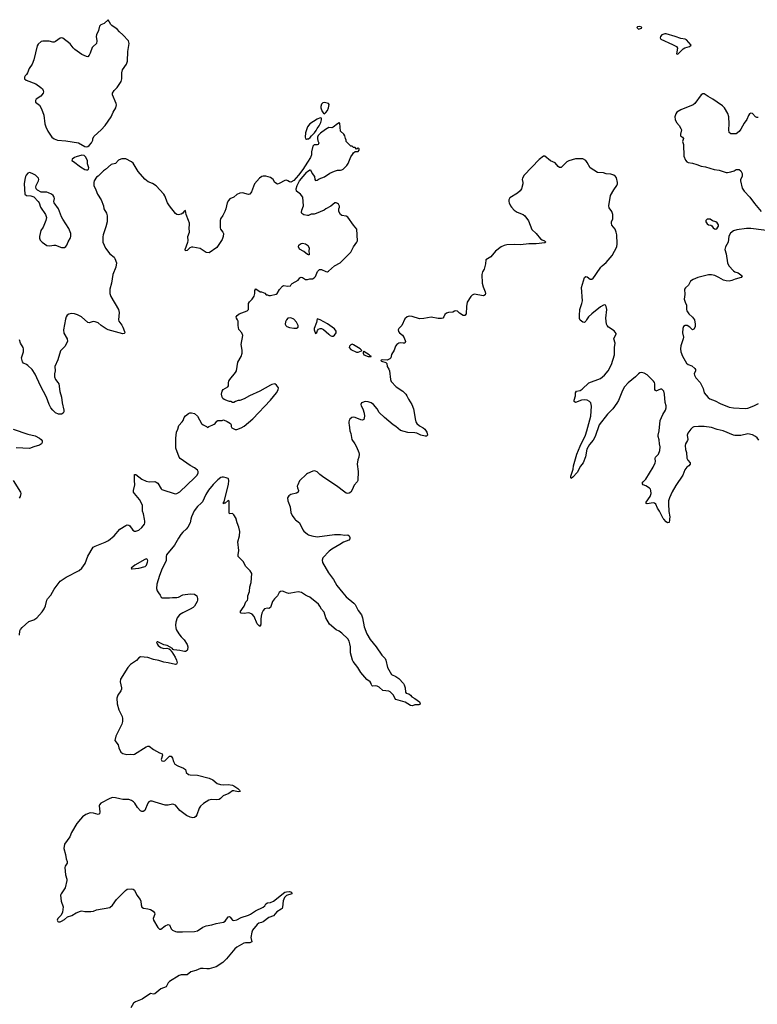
# Model space of a CAD drawing. Header units: inches. Extents: x 1474254 to 1647085, y 640389 to 772279.
# Tile 32 of 85: x 1536057 to 1546157, y 663357 to 676838. Entities that reach past the tile are written whole.
import ezdxf

# ---------------------------------------------------------------- set-up
doc = ezdxf.new("R2010")
doc.units = ezdxf.units.IN
doc.header["$MEASUREMENT"] = 0
for name, color, linetype in [('B5636', 7, 'Continuous'), ('B5637', 7, 'Continuous'), ('B5646', 7, 'Continuous'), ('B5647', 7, 'Continuous')]:
    doc.layers.add(name, color=color, linetype=linetype)

msp = doc.modelspace()

# ---------------------------------------------------------------- linework, layer by layer
at = {"layer": 'B5636', "color": 6, "elevation": 800}
for points in [[(1536056, 668410), (1536061, 668470), (1536068, 668490), (1536090, 668518), (1536182, 668598), (1536250, 668623), (1536290, 668646), (1536367, 668730), (1536392, 668770), (1536410, 668812), (1536429, 668890), (1536439, 668910), (1536482, 668958), (1536530, 669041), (1536610, 669148), (1536695, 669205), (1536870, 669297), (1536910, 669330), (1536952, 669390), (1536990, 669491), (1537065, 669615), (1537090, 669629), (1537230, 669684), (1537273, 669707), (1537351, 669769), (1537430, 669861), (1537510, 669914), (1537530, 669923), (1537550, 669919), (1537566, 669906), (1537607, 669847), (1537630, 669833), (1537650, 669834), (1537689, 669850), (1537730, 669885), (1537765, 669930), (1537772, 669950), (1537772, 669970), (1537766, 670000)], [(1538403, 670000), (1538392, 669950), (1538360, 669890), (1538338, 669862), (1538290, 669821), (1538262, 669790), (1538230, 669741), (1538178, 669642), (1538067, 669513), (1538061, 669490), (1538064, 669450), (1538061, 669430), (1538010, 669324), (1537970, 669227), (1537934, 669110), (1537932, 669052), (1537939, 669019), (1537956, 668990), (1537980, 668960), (1537994, 668930), (1538010, 668920), (1538110, 668920), (1538150, 668927), (1538210, 668928), (1538230, 668933), (1538290, 668963), (1538390, 668976), (1538451, 668970), (1538482, 668950), (1538492, 668912), (1538492, 668890), (1538486, 668870), (1538451, 668809), (1538431, 668789), (1538394, 668766), (1538290, 668718), (1538247, 668690), (1538215, 668650), (1538195, 668590), (1538190, 668550), (1538195, 668510), (1538202, 668490), (1538238, 668430), (1538269, 668390), (1538309, 668349), (1538350, 668284), (1538360, 668250), (1538356, 668210), (1538350, 668200), (1538330, 668188), (1538313, 668187), (1538290, 668190), (1538250, 668203), (1538169, 668209), (1538156, 668216), (1538149, 668230), (1538075, 668270), (1538030, 668280), (1537950, 668318), (1537942, 668318), (1537931, 668310), (1537941, 668290), (1537954, 668270), (1537990, 668240), (1538030, 668229), (1538074, 668234), (1538103, 668223), (1538125, 668205), (1538131, 668190), (1538141, 668181), (1538186, 668110), (1538205, 668070), (1538213, 668030), (1538205, 668015), (1538190, 668008), (1538091, 668031), (1538030, 668039), (1537963, 668063), (1537890, 668079), (1537810, 668103), (1537713, 668113), (1537690, 668100), (1537655, 668065), (1537577, 668010), (1537537, 667970), (1537437, 667810), (1537431, 667770), (1537453, 667690), (1537450, 667670), (1537444, 667650), (1537401, 667590), (1537389, 667550), (1537393, 667470), (1537417, 667390), (1537459, 667299), (1537464, 667270), (1537463, 667230), (1537456, 667190), (1537373, 667030), (1537359, 666970), (1537406, 666910), (1537416, 666870), (1537442, 666810), (1537472, 666790), (1537523, 666777), (1537570, 666782), (1537610, 666776), (1537630, 666780), (1537790, 666884), (1537810, 666890), (1537830, 666889), (1537890, 666845), (1537970, 666799), (1538007, 666787), (1538015, 666770), (1537993, 666710), (1538005, 666690), (1538030, 666684), (1538047, 666690), (1538110, 666753), (1538130, 666754), (1538149, 666729), (1538162, 666682), (1538184, 666644), (1538221, 666621), (1538299, 666590), (1538327, 666570), (1538339, 666530), (1538370, 666504), (1538390, 666497), (1538490, 666493), (1538654, 666454), (1538702, 666430), (1538762, 666382), (1538805, 666365), (1538850, 666360), (1538910, 666366), (1538970, 666357), (1538990, 666349), (1539045, 666310), (1539067, 666290), (1539077, 666270), (1539050, 666266), (1538990, 666281), (1538970, 666279), (1538919, 666241), (1538844, 666210), (1538807, 666173), (1538790, 666163), (1538750, 666154), (1538681, 666159), (1538646, 666150), (1538574, 666106), (1538531, 666069), (1538516, 666044), (1538485, 665950), (1538470, 665930), (1538450, 665916), (1538430, 665911), (1538390, 665918), (1538343, 665943), (1538251, 666011), (1538190, 666082), (1538170, 666094), (1538150, 666097), (1538090, 666085), (1538050, 666082), (1537914, 666126), (1537870, 666136), (1537844, 666136), (1537826, 666130), (1537810, 666111), (1537772, 666008), (1537750, 665997), (1537730, 665998), (1537710, 666007), (1537670, 666050), (1537632, 666112), (1537614, 666130), (1537590, 666148), (1537550, 666163), (1537470, 666162), (1537430, 666168), (1537370, 666185), (1537330, 666187), (1537290, 666173), (1537170, 666110), (1537150, 666090), (1537146, 666074), (1537156, 665990), (1537150, 665964), (1537130, 665954), (1537070, 665975), (1537023, 665977), (1536965, 665955), (1536918, 665922), (1536888, 665892), (1536841, 665830), (1536769, 665711), (1536744, 665650), (1536673, 665547), (1536660, 665490), (1536685, 665410), (1536693, 665350), (1536707, 665310), (1536707, 665290), (1536680, 665250), (1536676, 665230), (1536686, 665130), (1536704, 665070), (1536705, 665050), (1536678, 664950), (1536624, 664870), (1536616, 664850), (1536625, 664770), (1536651, 664690), (1536643, 664617), (1536624, 664576), (1536581, 664530), (1536571, 664510), (1536582, 664490), (1536590, 664486), (1536610, 664487), (1536630, 664494), (1536670, 664517), (1536710, 664553), (1536770, 664573), (1536830, 664608), (1536890, 664633), (1536910, 664635), (1536950, 664628), (1537032, 664628), (1537066, 664634), (1537110, 664651), (1537290, 664683), (1537330, 664713), (1537381, 664790), (1537504, 664916), (1537530, 664931), (1537590, 664939), (1537610, 664935), (1537630, 664918), (1537660, 664850), (1537706, 664790), (1537716, 664770), (1537719, 664719), (1537730, 664688), (1537753, 664673), (1537810, 664666), (1537850, 664653), (1537884, 664630), (1537902, 664610), (1537906, 664590), (1537886, 664530), (1537890, 664510), (1537950, 664407), (1537970, 664385), (1537990, 664386), (1538048, 664432), (1538090, 664450), (1538110, 664443), (1538130, 664389), (1538150, 664370), (1538192, 664352), (1538210, 664348), (1538288, 664348), (1538450, 664355), (1538490, 664364), (1538567, 664413), (1538610, 664431), (1538690, 664443), (1538750, 664462), (1538850, 664480), (1538870, 664494), (1538910, 664555), (1538930, 664559), (1538941, 664550), (1538970, 664508), (1538990, 664504), (1539030, 664515), (1539090, 664546), (1539190, 664578), (1539217, 664590), (1539285, 664635), (1539393, 664687), (1539414, 664706), (1539430, 664733), (1539450, 664747), (1539490, 664750), (1539531, 664769), (1539690, 664890), (1539710, 664897), (1539750, 664899), (1539779, 664890), (1539784, 664870), (1539710, 664846), (1539682, 664818), (1539666, 664774), (1539655, 664685), (1539650, 664670), (1539640, 664660), (1539577, 664623), (1539533, 664567), (1539470, 664545), (1539390, 664487), (1539370, 664478), (1539330, 664469), (1539307, 664450), (1539245, 664370), (1539235, 664345), (1539221, 664270), (1539234, 664210), (1539210, 664199), (1539150, 664197), (1539128, 664192), (1539030, 664141), (1539003, 664117), (1538890, 663978), (1538837, 663930), (1538750, 663870), (1538650, 663842), (1538620, 663840), (1538570, 663848), (1538535, 663845), (1538470, 663818), (1538401, 663799), (1538350, 663759), (1538270, 663760), (1538242, 663750), (1538109, 663671), (1538089, 663651), (1538062, 663598), (1537988, 663570), (1537910, 663500), (1537890, 663497), (1537850, 663506), (1537734, 663426), (1537642, 663390), (1537617, 663370), (1537578, 663310)], [(1540000, 668945), (1539970, 668960), (1539917, 668997), (1539870, 669005), (1539770, 668984), (1539743, 668983), (1539710, 668990), (1539670, 669009), (1539650, 669012), (1539630, 669009), (1539610, 668993), (1539587, 668950), (1539547, 668910), (1539519, 668870), (1539490, 668789), (1539470, 668777), (1539450, 668780), (1539411, 668770), (1539390, 668749), (1539374, 668710), (1539365, 668670), (1539360, 668630), (1539358, 668562), (1539350, 668529), (1539330, 668541), (1539310, 668567), (1539266, 668666), (1539239, 668699), (1539210, 668713), (1539190, 668715), (1539130, 668707), (1539088, 668710), (1539075, 668730), (1539133, 668810), (1539155, 668865), (1539175, 668890), (1539182, 668910), (1539182, 668950), (1539205, 669010), (1539209, 669071), (1539229, 669130), (1539234, 669254), (1539214, 669294), (1539153, 669353), (1539119, 669419), (1539070, 669463), (1539049, 669490), (1539047, 669510), (1539058, 669570), (1539045, 669690), (1539066, 669770), (1539070, 669830), (1539059, 669890), (1539035, 669950), (1539022, 670000)], [(1539826, 670000), (1539832, 669992), (1539890, 669947), (1539935, 669855), (1539950, 669834), (1540000, 669794)]]:
    msp.add_lwpolyline(points, dxfattribs=at)
msp.add_lwpolyline([(1537790, 669454), (1537770, 669449), (1537635, 669370), (1537583, 669330), (1537590, 669319), (1537597, 669317), (1537690, 669329), (1537776, 669350), (1537793, 669370), (1537806, 669410), (1537811, 669430), (1537806, 669446)], close=True, dxfattribs=at)
at = {"layer": 'B5637', "color": 6, "elevation": 800}
for points in [[(1537270, 676838), (1537216, 676784), (1537170, 676768), (1537150, 676750), (1537138, 676690), (1537109, 676630), (1537104, 676610), (1537114, 676550), (1537110, 676510), (1537062, 676470), (1537050, 676455), (1537022, 676378), (1537009, 676351), (1536990, 676331), (1536970, 676332), (1536910, 676362), (1536814, 676430), (1536791, 676451), (1536749, 676509), (1536650, 676584), (1536630, 676590), (1536610, 676585), (1536550, 676538), (1536530, 676530), (1536510, 676528), (1536462, 676542), (1536414, 676546), (1536375, 676545), (1536350, 676539), (1536310, 676501), (1536298, 676482), (1536250, 676289), (1536230, 676230), (1536186, 676170), (1536164, 676110), (1536152, 676088), (1536133, 676070), (1536124, 676050), (1536124, 676030), (1536147, 676010), (1536280, 675960), (1536349, 675909), (1536368, 675890), (1536380, 675870), (1536384, 675850), (1536381, 675830), (1536349, 675792), (1536284, 675750), (1536272, 675730), (1536275, 675710), (1536327, 675667), (1536357, 675617), (1536388, 675530), (1536403, 675410), (1536415, 675370), (1536445, 675310), (1536498, 675230), (1536530, 675208), (1536575, 675190), (1536690, 675178), (1536862, 675150), (1536950, 675103), (1536970, 675099), (1536990, 675103), (1537010, 675116), (1537041, 675150), (1537057, 675190), (1537059, 675210), (1537076, 675244), (1537171, 675329), (1537227, 675390), (1537310, 675510), (1537336, 675570), (1537372, 675630), (1537384, 675670), (1537380, 675690), (1537328, 675808), (1537328, 675830), (1537350, 675868), (1537390, 675910), (1537446, 675990), (1537458, 676030), (1537457, 676110), (1537466, 676150), (1537520, 676230), (1537533, 676270), (1537537, 676403), (1537558, 676510), (1537548, 676548), (1537472, 676630), (1537424, 676670), (1537390, 676710), (1537317, 676757), (1537306, 676770)], [(1536910, 674981), (1536830, 674959), (1536806, 674950), (1536776, 674930), (1536771, 674910), (1536796, 674896), (1536890, 674825), (1536950, 674787), (1536970, 674781), (1536990, 674783), (1536999, 674790), (1537004, 674810), (1536986, 674866), (1536985, 674910), (1536958, 674958), (1536939, 674979)], [(1536190, 674746), (1536170, 674738), (1536146, 674710), (1536136, 674690), (1536128, 674650), (1536121, 674590), (1536127, 674447), (1536150, 674431), (1536210, 674425), (1536250, 674411), (1536312, 674350), (1536325, 674330), (1536343, 674270), (1536411, 674170), (1536423, 674130), (1536414, 674090), (1536381, 673999), (1536345, 673950), (1536328, 673870), (1536328, 673848), (1536339, 673819), (1536363, 673790), (1536430, 673748), (1536470, 673742), (1536527, 673753), (1536550, 673753), (1536630, 673719), (1536670, 673717), (1536690, 673731), (1536704, 673750), (1536723, 673797), (1536751, 673849), (1536757, 673870), (1536757, 673910), (1536730, 673979), (1536647, 674107), (1536630, 674141), (1536589, 674250), (1536529, 674330), (1536524, 674350), (1536532, 674388), (1536529, 674410), (1536517, 674430), (1536494, 674450), (1536450, 674469), (1536430, 674475), (1536350, 674478), (1536302, 674502), (1536284, 674524), (1536279, 674550), (1536284, 674570), (1536316, 674630), (1536321, 674650), (1536316, 674670), (1536275, 674710), (1536230, 674734)], [(1539770, 672757), (1539731, 672749), (1539710, 672729), (1539697, 672703), (1539694, 672670), (1539701, 672650), (1539716, 672636), (1539750, 672622), (1539810, 672615), (1539850, 672616), (1539869, 672630), (1539869, 672650), (1539863, 672670), (1539850, 672697), (1539810, 672737)]]:
    msp.add_lwpolyline(points, close=True, dxfattribs=at)
for points in [[(1540000, 675373), (1539997, 675370), (1539970, 675288), (1539966, 675230), (1539972, 675212), (1539984, 675204), (1540000, 675206)], [(1540000, 674887), (1539935, 674785), (1539873, 674707), (1539810, 674638), (1539770, 674615), (1539750, 674618), (1539730, 674633), (1539710, 674639), (1539690, 674638), (1539610, 674593), (1539587, 674587), (1539550, 674609), (1539527, 674650), (1539490, 674676), (1539430, 674695), (1539390, 674695), (1539371, 674690), (1539339, 674670), (1539273, 674590), (1539230, 674482), (1539210, 674449), (1539190, 674444), (1539110, 674469), (1539070, 674465), (1539030, 674443), (1538990, 674410), (1538937, 674383), (1538916, 674364), (1538898, 674330), (1538881, 674250), (1538865, 674210), (1538841, 674159), (1538809, 674110), (1538802, 674090), (1538802, 673990), (1538808, 673970), (1538837, 673930), (1538846, 673910), (1538843, 673870), (1538832, 673830), (1538759, 673721), (1538650, 673647), (1538610, 673649), (1538530, 673704), (1538430, 673725), (1538410, 673723), (1538387, 673713), (1538350, 673680), (1538330, 673672), (1538322, 673690), (1538360, 673790), (1538364, 673810), (1538362, 673870), (1538381, 673930), (1538378, 673990), (1538384, 674030), (1538384, 674050), (1538371, 674089), (1538337, 674170), (1538330, 674226), (1538310, 674218), (1538291, 674190), (1538267, 674173), (1538230, 674165), (1538210, 674169), (1538190, 674184), (1538107, 674290), (1538082, 674330), (1538046, 674426), (1538032, 674450), (1537925, 674565), (1537875, 674595), (1537817, 674617), (1537773, 674653), (1537681, 674761), (1537610, 674874), (1537590, 674894), (1537510, 674933), (1537454, 674934), (1537442, 674930), (1537410, 674914), (1537370, 674869), (1537310, 674854), (1537233, 674787), (1537205, 674770), (1537130, 674695), (1537110, 674682), (1537076, 674630), (1537071, 674609), (1537071, 674570), (1537101, 674510), (1537122, 674450), (1537171, 674370), (1537203, 674290), (1537211, 674250), (1537244, 674190), (1537253, 674153), (1537257, 674090), (1537255, 674070), (1537239, 674001), (1537199, 673890), (1537194, 673866), (1537195, 673790), (1537231, 673710), (1537290, 673633), (1537350, 673587), (1537362, 673570), (1537385, 673510), (1537375, 673450), (1537335, 673350), (1537315, 673230), (1537293, 673150), (1537292, 673090), (1537307, 673047), (1537410, 672870), (1537420, 672830), (1537410, 672730), (1537414, 672710), (1537456, 672656), (1537469, 672630), (1537494, 672570), (1537496, 672550), (1537490, 672543), (1537470, 672539), (1537270, 672592), (1537243, 672603), (1537174, 672650), (1537130, 672687), (1537090, 672702), (1537070, 672705), (1537050, 672702), (1537010, 672686), (1536990, 672690), (1536904, 672770), (1536850, 672798), (1536808, 672810), (1536765, 672815), (1536730, 672807), (1536709, 672791), (1536696, 672770), (1536684, 672736), (1536656, 672590), (1536664, 672544), (1536706, 672470), (1536710, 672430), (1536675, 672365), (1536615, 672305), (1536578, 672182), (1536539, 672090), (1536541, 672030), (1536534, 671990), (1536533, 671950), (1536546, 671910), (1536581, 671870), (1536593, 671850), (1536607, 671747), (1536630, 671670), (1536638, 671590), (1536660, 671490), (1536660, 671470), (1536653, 671450), (1536630, 671438), (1536610, 671435), (1536590, 671436), (1536550, 671454), (1536510, 671490), (1536485, 671525), (1536462, 671570), (1536426, 671670), (1536343, 671823), (1536270, 671983), (1536230, 672050), (1536170, 672103), (1536150, 672118), (1536110, 672136), (1536094, 672154), (1536084, 672210), (1536110, 672290), (1536110, 672330), (1536104, 672350), (1536068, 672410), (1536053, 672453)], [(1540000, 674158), (1539950, 674164), (1539923, 674183), (1539918, 674198), (1539921, 674230), (1539944, 674290), (1539933, 674410), (1539904, 674450), (1539848, 674488), (1539843, 674523), (1539855, 674570), (1539889, 674631), (1539990, 674750), (1540000, 674758)], [(1540000, 673625), (1539946, 673666), (1539890, 673698), (1539875, 673730), (1539878, 673750), (1539883, 673757), (1539910, 673774), (1539930, 673778), (1539970, 673771), (1540000, 673751)], [(1537766, 670000), (1537753, 670070), (1537741, 670110), (1537741, 670190), (1537697, 670270), (1537630, 670350), (1537618, 670370), (1537617, 670390), (1537633, 670470), (1537628, 670530), (1537630, 670611), (1537650, 670610), (1537728, 670548), (1537790, 670519), (1537832, 670512), (1537910, 670514), (1537928, 670508), (1537948, 670490), (1537993, 670413), (1538004, 670404), (1538186, 670346), (1538210, 670352), (1538250, 670375), (1538453, 670567), (1538481, 670599), (1538500, 670630), (1538502, 670650), (1538492, 670670), (1538450, 670701), (1538390, 670735), (1538255, 670830), (1538240, 670850), (1538197, 670970), (1538195, 671110), (1538206, 671190), (1538223, 671230), (1538237, 671283), (1538283, 671330), (1538296, 671350), (1538309, 671391), (1538326, 671414), (1538370, 671447), (1538387, 671453), (1538410, 671456), (1538450, 671447), (1538494, 671410), (1538547, 671307), (1538570, 671291), (1538614, 671270), (1538630, 671254), (1538646, 671270), (1538695, 671285), (1538721, 671299), (1538735, 671310), (1538758, 671342), (1538770, 671351), (1538830, 671352), (1538850, 671358), (1538898, 671338), (1538942, 671310), (1538951, 671291), (1538951, 671270), (1538962, 671250), (1539007, 671227), (1539030, 671226), (1539090, 671248), (1539130, 671274), (1539250, 671375), (1539493, 671627), (1539576, 671730), (1539597, 671770), (1539599, 671799), (1539576, 671836), (1539550, 671850), (1539510, 671842), (1539490, 671834), (1539345, 671750), (1539206, 671690), (1539130, 671646), (1539070, 671622), (1539050, 671622), (1539014, 671610), (1538990, 671598), (1538970, 671598), (1538950, 671608), (1538930, 671609), (1538917, 671617), (1538857, 671637), (1538841, 671650), (1538830, 671669), (1538822, 671710), (1538828, 671752), (1538845, 671775), (1538909, 671811), (1538916, 671824), (1538915, 671870), (1538923, 671890), (1538935, 671910), (1539013, 672007), (1539026, 672030), (1539046, 672150), (1539092, 672228), (1539103, 672270), (1539105, 672315), (1539089, 672391), (1539113, 672513), (1539099, 672550), (1539058, 672598), (1539049, 672651), (1539049, 672710), (1539042, 672730), (1539024, 672750), (1539021, 672770), (1539034, 672790), (1539064, 672810), (1539170, 672850), (1539189, 672870), (1539192, 672950), (1539204, 672976), (1539239, 673010), (1539270, 673052), (1539279, 673090), (1539279, 673130), (1539289, 673151), (1539350, 673112), (1539370, 673112), (1539412, 673092), (1539433, 673073), (1539450, 673072), (1539470, 673062), (1539490, 673061), (1539570, 673081), (1539581, 673090), (1539616, 673144), (1539654, 673190), (1539670, 673198), (1539730, 673190), (1539765, 673195), (1539773, 673210), (1539790, 673224), (1539869, 673270), (1539895, 673305), (1539910, 673311), (1539930, 673306), (1539970, 673279), (1539990, 673279), (1540000, 673282)], [(1535970, 671231), (1536170, 671163), (1536270, 671140), (1536328, 671110), (1536350, 671090), (1536364, 671070), (1536364, 671050), (1536355, 671030), (1536330, 671012), (1536250, 670990), (1536190, 670965), (1536010, 670977)], [(1539022, 670000), (1539020, 670010), (1538990, 670058), (1538970, 670075), (1538930, 670070), (1538925, 670090), (1538924, 670244), (1538910, 670254), (1538870, 670219), (1538861, 670219), (1538849, 670209), (1538850, 670230), (1538857, 670243), (1538915, 670475), (1538920, 670530), (1538915, 670550), (1538910, 670556), (1538886, 670566), (1538850, 670576), (1538830, 670576), (1538810, 670568), (1538770, 670536), (1538708, 670472), (1538645, 670395), (1538604, 670336), (1538561, 670238), (1538543, 670217), (1538490, 670171), (1538448, 670112), (1538410, 670030), (1538403, 670000)], [(1540000, 670623), (1539984, 670616), (1539890, 670522), (1539864, 670470), (1539859, 670450), (1539860, 670430), (1539873, 670390), (1539870, 670369), (1539847, 670353), (1539770, 670338), (1539742, 670318), (1539725, 670290), (1539731, 670250), (1539762, 670170), (1539771, 670090), (1539788, 670050), (1539826, 670000)], [(1535970, 670529), (1536069, 670370), (1536073, 670350), (1536066, 670310), (1536052, 670288)]]:
    msp.add_lwpolyline(points, dxfattribs=at)
at = {"layer": 'B5646', "color": 6, "elevation": 800}
for points in [[(1544957, 670000), (1544956, 669990), (1544950, 669955), (1544930, 669949), (1544910, 669964), (1544879, 670000)], [(1540000, 669794), (1540010, 669785), (1540058, 669770), (1540130, 669756), (1540369, 669789), (1540450, 669790), (1540510, 669781), (1540550, 669785), (1540571, 669771), (1540578, 669750), (1540578, 669730), (1540565, 669710), (1540490, 669684), (1540443, 669650), (1540330, 669590), (1540297, 669563), (1540209, 669471), (1540201, 669439), (1540206, 669406), (1540284, 669264), (1540353, 669173), (1540402, 669090), (1540480, 668990), (1540530, 668935), (1540634, 668850), (1540650, 668830), (1540694, 668750), (1540737, 668690), (1540750, 668650), (1540773, 668527), (1540810, 668427), (1540855, 668350), (1540940, 668250), (1541017, 668137), (1541062, 668090), (1541073, 668070), (1541096, 667970), (1541150, 667871), (1541210, 667845), (1541250, 667819), (1541311, 667750), (1541322, 667730), (1541337, 667690), (1541338, 667630), (1541350, 667618), (1541386, 667606), (1541410, 667591), (1541425, 667565), (1541470, 667543), (1541530, 667496), (1541542, 667470), (1541537, 667463), (1541524, 667456), (1541470, 667457), (1541436, 667444), (1541410, 667447), (1541334, 667494), (1541210, 667529), (1541192, 667550), (1541175, 667590), (1541130, 667635), (1541110, 667645), (1541030, 667655), (1540979, 667699), (1540953, 667713), (1540930, 667716), (1540890, 667713), (1540880, 667720), (1540873, 667730), (1540869, 667750), (1540855, 667770), (1540810, 667805), (1540730, 667898), (1540689, 667970), (1540624, 668050), (1540614, 668070), (1540587, 668170), (1540585, 668250), (1540579, 668290), (1540567, 668330), (1540550, 668360), (1540470, 668438), (1540430, 668467), (1540390, 668486), (1540301, 668561), (1540250, 668650), (1540225, 668725), (1540188, 668768), (1540168, 668810), (1540150, 668835), (1540030, 668930), (1540000, 668945)]]:
    msp.add_lwpolyline(points, dxfattribs=at)
at = {"layer": 'B5647', "color": 6, "elevation": 800}
for points in [[(1544550, 676743), (1544519, 676741), (1544507, 676730), (1544530, 676709), (1544570, 676722), (1544575, 676730), (1544570, 676737)], [(1544890, 676645), (1544850, 676629), (1544833, 676610), (1544826, 676590), (1544835, 676570), (1544998, 676498), (1545051, 676470), (1545063, 676450), (1545052, 676372), (1545070, 676368), (1545143, 676437), (1545167, 676453), (1545227, 676473), (1545253, 676490), (1545190, 676561), (1545170, 676570), (1545110, 676579), (1545033, 676610), (1544910, 676645)], [(1540230, 675704), (1540210, 675698), (1540190, 675681), (1540180, 675650), (1540182, 675630), (1540200, 675580), (1540216, 675556), (1540230, 675551), (1540250, 675568), (1540270, 675594), (1540288, 675630), (1540296, 675676), (1540288, 675690)], [(1545510, 674109), (1545470, 674108), (1545452, 674090), (1545451, 674070), (1545470, 674045), (1545490, 674031), (1545523, 674023), (1545535, 674015), (1545551, 673990), (1545570, 673976), (1545590, 673971), (1545610, 673985), (1545624, 674010), (1545625, 674030), (1545610, 674057), (1545590, 674069), (1545545, 674085)], [(1540130, 672741), (1540121, 672690), (1540091, 672610), (1540091, 672590), (1540110, 672543), (1540124, 672556), (1540136, 672584), (1540150, 672602), (1540170, 672612), (1540190, 672611), (1540218, 672598), (1540289, 672530), (1540310, 672515), (1540330, 672507), (1540350, 672507), (1540370, 672519), (1540389, 672550), (1540390, 672571), (1540370, 672603), (1540270, 672672), (1540172, 672730)], [(1540610, 672393), (1540600, 672390), (1540590, 672386), (1540572, 672370), (1540569, 672349), (1540590, 672324), (1540670, 672287), (1540690, 672284), (1540738, 672302), (1540742, 672310), (1540721, 672330), (1540630, 672388)], [(1540770, 672295), (1540759, 672290), (1540761, 672270), (1540770, 672249), (1540830, 672228), (1540870, 672228), (1540872, 672230), (1540855, 672235), (1540844, 672250)]]:
    msp.add_lwpolyline(points, close=True, dxfattribs=at)
for points in [[(1546170, 675501), (1546150, 675501), (1546135, 675510), (1546090, 675555), (1546070, 675558), (1546050, 675548), (1546035, 675525), (1546015, 675470), (1545978, 675422), (1545930, 675339), (1545910, 675309), (1545870, 675276), (1545796, 675276), (1545774, 675294), (1545766, 675330), (1545772, 675410), (1545767, 675510), (1545755, 675555), (1545707, 675630), (1545679, 675659), (1545607, 675707), (1545550, 675752), (1545485, 675785), (1545430, 675821), (1545410, 675821), (1545390, 675809), (1545303, 675690), (1545281, 675670), (1545110, 675603), (1545057, 675570), (1545042, 675550), (1545030, 675510), (1545035, 675470), (1545052, 675432), (1545087, 675390), (1545110, 675350), (1545118, 675330), (1545107, 675270), (1545108, 675250), (1545135, 675230), (1545146, 675210), (1545135, 675170), (1545148, 675128), (1545150, 674970), (1545176, 674916), (1545192, 674892), (1545210, 674883), (1545270, 674872), (1545330, 674855), (1545390, 674833), (1545450, 674822), (1545568, 674788), (1545636, 674776), (1545730, 674746), (1545750, 674745), (1545795, 674755), (1545839, 674770), (1545870, 674787), (1545910, 674787), (1545932, 674770), (1545949, 674730), (1545948, 674692), (1545929, 674650), (1545926, 674630), (1545951, 674530), (1545976, 674490), (1546054, 674410), (1546120, 674320), (1546210, 674210)], [(1540000, 675206), (1540010, 675207), (1540035, 675225), (1540054, 675250), (1540093, 675287), (1540118, 675322), (1540129, 675350), (1540157, 675383), (1540180, 675430), (1540189, 675469), (1540189, 675489), (1540170, 675494), (1540130, 675476), (1540031, 675410), (1540000, 675373)], [(1540000, 674758), (1540030, 674781), (1540040, 674780), (1540062, 674730), (1540095, 674690), (1540099, 674650), (1540110, 674636), (1540130, 674641), (1540159, 674661), (1540230, 674686), (1540305, 674735), (1540370, 674766), (1540410, 674776), (1540450, 674778), (1540470, 674784), (1540487, 674793), (1540538, 674842), (1540553, 674870), (1540590, 674962), (1540615, 674990), (1540630, 675014), (1540650, 675034), (1540690, 675034), (1540706, 675050), (1540706, 675070), (1540690, 675078), (1540670, 675066), (1540650, 675086), (1540630, 675086), (1540610, 675106), (1540590, 675106), (1540528, 675170), (1540528, 675190), (1540518, 675210), (1540509, 675250), (1540495, 675270), (1540449, 675310), (1540442, 675422), (1540430, 675425), (1540410, 675413), (1540350, 675365), (1540330, 675359), (1540290, 675361), (1540246, 675334), (1540176, 675284), (1540146, 675254), (1540135, 675230), (1540134, 675210), (1540139, 675179), (1540154, 675150), (1540150, 675138), (1540145, 675130), (1540130, 675124), (1540090, 675123), (1540073, 675107), (1540055, 675030), (1540054, 674986), (1540041, 674950), (1540000, 674887)], [(1544879, 670000), (1544870, 670010), (1544818, 670110), (1544791, 670150), (1544766, 670206), (1544750, 670219), (1544730, 670225), (1544650, 670207), (1544635, 670215), (1544635, 670230), (1544692, 670308), (1544702, 670350), (1544701, 670390), (1544693, 670410), (1544682, 670422), (1544630, 670456), (1544594, 670470), (1544582, 670490), (1544594, 670510), (1544630, 670545), (1544730, 670710), (1544759, 670770), (1544763, 670790), (1544757, 670830), (1544763, 670850), (1544805, 670890), (1544821, 670939), (1544828, 670990), (1544817, 671030), (1544813, 671087), (1544800, 671130), (1544799, 671150), (1544812, 671210), (1544828, 671350), (1544865, 671430), (1544902, 671490), (1544910, 671522), (1544909, 671550), (1544895, 671595), (1544887, 671710), (1544876, 671750), (1544866, 671766), (1544850, 671777), (1544830, 671778), (1544770, 671754), (1544762, 671762), (1544756, 671776), (1544754, 671850), (1544750, 671870), (1544737, 671890), (1544650, 671974), (1544610, 671998), (1544570, 672008), (1544550, 672003), (1544530, 671991), (1544489, 671950), (1544390, 671868), (1544338, 671810), (1544310, 671760), (1544256, 671624), (1544234, 671586), (1544177, 671510), (1544105, 671435), (1543991, 671290), (1543937, 671130), (1543910, 671081), (1543859, 671021), (1543824, 670956), (1543807, 670853), (1543771, 670769), (1543736, 670724), (1543690, 670636), (1543630, 670573), (1543610, 670557), (1543604, 670564), (1543604, 670590), (1543635, 670685), (1543641, 670730), (1543687, 670890), (1543730, 670998), (1543804, 671150), (1543825, 671210), (1543876, 671410), (1543887, 671547), (1543879, 671590), (1543861, 671610), (1543830, 671627), (1543790, 671633), (1543752, 671628), (1543670, 671597), (1543650, 671608), (1543649, 671629), (1543666, 671690), (1543670, 671730), (1543684, 671750), (1543730, 671763), (1543761, 671779), (1543850, 671864), (1544010, 671926), (1544066, 671970), (1544114, 672030), (1544163, 672117), (1544201, 672250), (1544204, 672350), (1544212, 672410), (1544194, 672470), (1544201, 672490), (1544225, 672530), (1544223, 672543), (1544197, 672577), (1544119, 672630), (1544101, 672650), (1544092, 672670), (1544084, 672750), (1544096, 672870), (1544089, 672909), (1544078, 672930), (1544070, 672934), (1544050, 672929), (1544010, 672906), (1543890, 672812), (1543848, 672770), (1543819, 672730), (1543810, 672709), (1543790, 672694), (1543770, 672697), (1543730, 672722), (1543725, 672745), (1543724, 672790), (1543728, 672870), (1543755, 672950), (1543763, 672990), (1543749, 673170), (1543792, 673308), (1543810, 673323), (1543830, 673317), (1543870, 673287), (1543890, 673285), (1543910, 673298), (1543930, 673321), (1543955, 673365), (1544015, 673450), (1544035, 673470), (1544090, 673512), (1544170, 673610), (1544236, 673730), (1544240, 673770), (1544232, 673890), (1544224, 673930), (1544209, 673970), (1544166, 674026), (1544159, 674050), (1544161, 674070), (1544178, 674110), (1544181, 674170), (1544165, 674210), (1544130, 674262), (1544125, 674290), (1544149, 674430), (1544193, 674510), (1544234, 674570), (1544243, 674590), (1544243, 674610), (1544230, 674671), (1544217, 674690), (1544191, 674710), (1544150, 674723), (1544090, 674728), (1544050, 674741), (1543970, 674745), (1543870, 674809), (1543830, 674882), (1543810, 674908), (1543770, 674934), (1543670, 674934), (1543576, 674904), (1543550, 674892), (1543470, 674814), (1543450, 674812), (1543430, 674827), (1543390, 674876), (1543324, 674904), (1543250, 674970), (1543230, 674970), (1543170, 674926), (1542965, 674710), (1542942, 674670), (1542939, 674650), (1542947, 674610), (1542945, 674590), (1542930, 674524), (1542910, 674496), (1542875, 674465), (1542770, 674397), (1542754, 674370), (1542754, 674350), (1542758, 674330), (1542777, 674290), (1542790, 674270), (1542830, 674230), (1542870, 674203), (1542950, 674172), (1542972, 674152), (1543025, 674085), (1543070, 673967), (1543129, 673909), (1543190, 673836), (1543210, 673823), (1543245, 673810), (1543262, 673790), (1543250, 673782), (1543130, 673767), (1543030, 673768), (1542916, 673756), (1542830, 673758), (1542730, 673754), (1542690, 673747), (1542648, 673730), (1542573, 673670), (1542510, 673590), (1542442, 673550), (1542434, 673494), (1542416, 673424), (1542396, 673384), (1542385, 673350), (1542390, 673230), (1542402, 673182), (1542433, 673110), (1542437, 673090), (1542431, 673070), (1542410, 673059), (1542281, 673079), (1542253, 673067), (1542235, 673050), (1542184, 672970), (1542176, 672910), (1542170, 672810), (1542152, 672788), (1542128, 672788), (1542078, 672818), (1542050, 672845), (1542030, 672853), (1542010, 672849), (1541987, 672833), (1541930, 672829), (1541900, 672820), (1541879, 672801), (1541867, 672770), (1541851, 672750), (1541834, 672746), (1541788, 672748), (1541690, 672767), (1541590, 672745), (1541530, 672743), (1541430, 672775), (1541390, 672778), (1541363, 672770), (1541330, 672744), (1541292, 672650), (1541250, 672610), (1541238, 672590), (1541245, 672570), (1541260, 672550), (1541298, 672518), (1541324, 672484), (1541340, 672430), (1541333, 672410), (1541310, 672407), (1541270, 672413), (1541250, 672411), (1541221, 672390), (1541205, 672370), (1541185, 672315), (1541150, 672253), (1541138, 672210), (1541127, 672193), (1541090, 672176), (1541030, 672179), (1541005, 672175), (1541002, 672170), (1541010, 672162), (1541070, 672146), (1541083, 672130), (1541087, 672090), (1541114, 672054), (1541123, 672030), (1541133, 671913), (1541145, 671885), (1541213, 671810), (1541306, 671750), (1541346, 671710), (1541360, 671690), (1541382, 671642), (1541427, 671570), (1541451, 671510), (1541476, 671350), (1541483, 671330), (1541496, 671310), (1541530, 671279), (1541583, 671250), (1541607, 671230), (1541631, 671189), (1541641, 671150), (1541637, 671143), (1541630, 671135), (1541610, 671136), (1541550, 671150), (1541496, 671176), (1541470, 671183), (1541370, 671187), (1541273, 671213), (1541209, 671269), (1541170, 671293), (1541053, 671390), (1540981, 671461), (1540952, 671512), (1540902, 671570), (1540870, 671592), (1540830, 671606), (1540790, 671608), (1540750, 671598), (1540737, 671590), (1540730, 671570), (1540733, 671550), (1540754, 671510), (1540773, 671450), (1540780, 671410), (1540770, 671364), (1540750, 671355), (1540730, 671358), (1540650, 671393), (1540630, 671397), (1540604, 671390), (1540577, 671370), (1540567, 671350), (1540563, 671330), (1540563, 671310), (1540571, 671290), (1540576, 671210), (1540591, 671170), (1540605, 671090), (1540647, 671030), (1540668, 670990), (1540702, 670910), (1540706, 670890), (1540699, 670850), (1540686, 670810), (1540679, 670750), (1540692, 670650), (1540688, 670530), (1540677, 670510), (1540636, 670464), (1540610, 670399), (1540590, 670369), (1540570, 670355), (1540550, 670352), (1540530, 670356), (1540510, 670367), (1540396, 670456), (1540220, 670570), (1540166, 670610), (1540130, 670646), (1540110, 670658), (1540090, 670660), (1540070, 670655), (1540000, 670623)], [(1540000, 673282), (1540030, 673291), (1540069, 673291), (1540090, 673302), (1540110, 673322), (1540135, 673390), (1540164, 673416), (1540190, 673419), (1540250, 673388), (1540270, 673387), (1540285, 673395), (1540369, 673470), (1540444, 673510), (1540590, 673655), (1540626, 673730), (1540673, 673790), (1540682, 673810), (1540676, 673970), (1540630, 674024), (1540550, 674136), (1540530, 674149), (1540470, 674159), (1540449, 674169), (1540429, 674210), (1540429, 674249), (1540436, 674270), (1540436, 674284), (1540425, 674310), (1540410, 674323), (1540390, 674329), (1540371, 674329), (1540317, 674283), (1540250, 674249), (1540225, 674230), (1540116, 674184), (1540090, 674176), (1540047, 674173), (1540010, 674157), (1540000, 674158)], [(1546390, 673937), (1546070, 673979), (1546010, 673981), (1545877, 673963), (1545832, 673948), (1545790, 673917), (1545768, 673872), (1545757, 673790), (1545721, 673730), (1545711, 673691), (1545730, 673630), (1545748, 673510), (1545768, 673470), (1545830, 673401), (1545850, 673387), (1545896, 673370), (1545951, 673329), (1545938, 673310), (1545855, 673285), (1545810, 673265), (1545770, 673257), (1545730, 673262), (1545693, 673273), (1545630, 673310), (1545574, 673334), (1545530, 673346), (1545490, 673346), (1545344, 673310), (1545278, 673282), (1545244, 673256), (1545215, 673205), (1545172, 673168), (1545162, 673150), (1545163, 673077), (1545158, 673010), (1545168, 672970), (1545189, 672930), (1545188, 672870), (1545194, 672850), (1545219, 672810), (1545270, 672765), (1545296, 672730), (1545307, 672670), (1545308, 672632), (1545290, 672599), (1545270, 672593), (1545234, 672630), (1545199, 672650), (1545170, 672653), (1545145, 672635), (1545137, 672610), (1545134, 672550), (1545145, 672490), (1545144, 672470), (1545109, 672371), (1545104, 672330), (1545111, 672290), (1545131, 672230), (1545190, 672134), (1545210, 672119), (1545260, 672100), (1545304, 672064), (1545312, 672050), (1545310, 672030), (1545294, 671990), (1545296, 671970), (1545316, 671936), (1545376, 671870), (1545414, 671790), (1545431, 671730), (1545486, 671666), (1545507, 671647), (1545580, 671620), (1545650, 671582), (1545770, 671533), (1545830, 671523), (1545990, 671516), (1546030, 671520), (1546110, 671552), (1546175, 671585)], [(1540000, 673751), (1540001, 673750), (1540021, 673710), (1540017, 673670), (1540022, 673630), (1540020, 673620), (1540010, 673618), (1540000, 673625)], [(1546179, 671079), (1546154, 671114), (1546133, 671133), (1546093, 671153), (1546030, 671167), (1545930, 671147), (1545850, 671145), (1545830, 671149), (1545690, 671209), (1545610, 671225), (1545530, 671255), (1545430, 671270), (1545350, 671270), (1545290, 671263), (1545270, 671252), (1545245, 671230), (1545205, 671175), (1545198, 671150), (1545206, 671090), (1545203, 671077), (1545174, 671030), (1545169, 671010), (1545173, 670953), (1545187, 670910), (1545194, 670834), (1545206, 670806), (1545236, 670770), (1545238, 670750), (1545220, 670730), (1545191, 670709), (1545164, 670676), (1545139, 670601), (1545041, 670459), (1544990, 670375), (1544953, 670290), (1544943, 670250), (1544941, 670210), (1544946, 670106), (1544958, 670030), (1544957, 670000)]]:
    msp.add_lwpolyline(points, dxfattribs=at)

doc.saveas('drawing.dxf')
